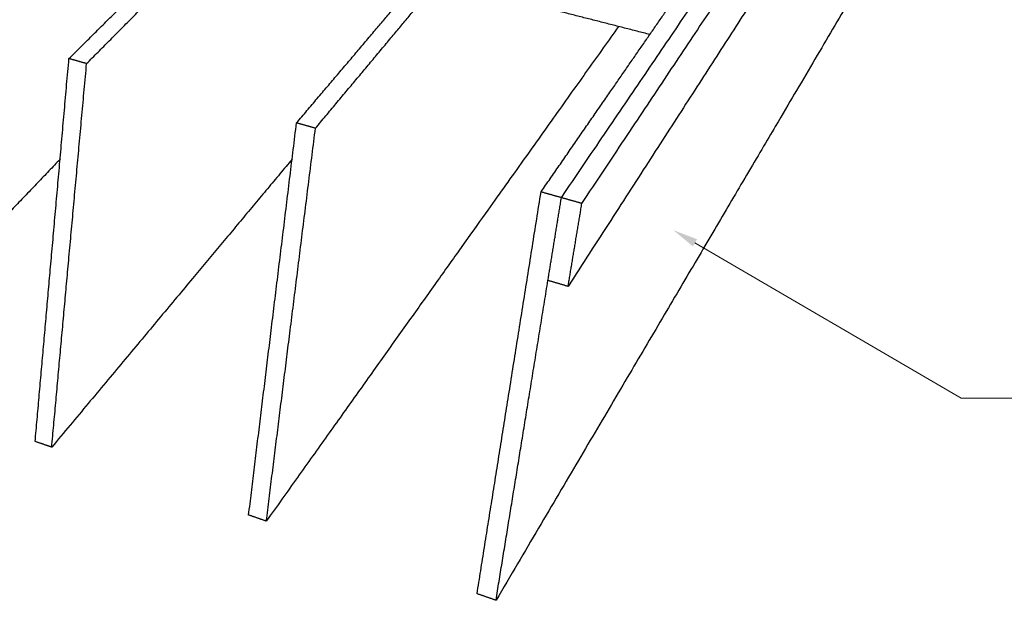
# Model space of a CAD drawing. Header units: millimetres. Extents: x 2538 to 24562, y 4449 to 23795.
# Tile 238 of 256: x 15018 to 15412, y 22227 to 22459. Entities that reach past the tile are written whole.
import ezdxf
from ezdxf import colors
from ezdxf.entities.mleader import LeaderData, LeaderLine
from ezdxf.math import Vec2, Vec3

# ---------------------------------------------------------------- set-up
doc = ezdxf.new("R2010")
doc.units = ezdxf.units.MM
doc.layers.add('HD021_Text', color=2, linetype='Continuous', lineweight=9)
doc.layers.add('Make2D$Visible$Curves', color=7, linetype='Continuous', true_color=0x000000)
doc.styles.add('Arial Narrow', font='ARIALN.TTF')

msp = doc.modelspace()

# ---------------------------------------------------------------- linework, layer by layer
at = {"layer": 'Make2D$Visible$Curves', "color": 7, "lineweight": -3}
for points, weights in [([(15234.58, 22387.78), (15332.53, 22532.06), (15399.62, 22630.89)], [197.926913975, 243.45833059, 288.989747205]), ([(15242.77, 22385.47), (15339.43, 22530.54), (15405.57, 22629.8)], [197.335561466, 242.866978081, 288.398394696]), ([(15400.43, 22604.97), (15333.99, 22502.08), (15237.27, 22352.29)], [290.833868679, 245.302452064, 199.771035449]), ([(15374.55, 22508.49), (15306.26, 22392.69), (15208.41, 22226.77)], [301.426844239, 255.895427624, 210.364011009]), ([(15037.5, 22443.39), (15071.27, 22476.93), (15102.02, 22507.46)], [213.302079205, 223.785819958, 234.269560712]), ([(15044.56, 22441.4), (15078.08, 22475.12), (15108.6, 22505.81)], [212.710726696, 223.19446745, 233.678208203]), ([(15128.58, 22417.69), (15159.09, 22453.62), (15186.78, 22486.23)], [205.910172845, 216.393913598, 226.877654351]), ([(15136.15, 22415.55), (15166.37, 22451.68), (15193.8, 22484.47)], [205.318820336, 215.802561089, 226.286301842]), ([(15269.97, 22453.04), (15230.51, 22463.11), (15192.15, 22472.89)], [220.834200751, 224.026777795, 227.219354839]), ([(15226.43, 22390.08), (15253.11, 22428.66), (15277.25, 22463.56)], [198.518266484, 209.002007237, 219.48574799]), ([(15257.43, 22456.24), (15195.65, 22369.53), (15116.49, 22258.42)], [279.02565694, 248.390787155, 217.75591737]), ([(15023.98, 22290.28), (15030.55, 22364.67), (15037.5, 22443.39)], [225.739176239, 219.520627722, 213.302079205]), ([(15030.61, 22288), (15037.38, 22362.52), (15044.56, 22441.4)], [225.14782373, 218.929275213, 212.710726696]), ([(15044.56, 22441.4), (15041.02, 22442.4), (15037.5, 22443.39)], [212.710726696, 213.006402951, 213.302079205]), ([(15109.41, 22260.86), (15118.71, 22336.98), (15128.58, 22417.69)], [218.347269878, 212.128721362, 205.910172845]), ([(15136.15, 22415.55), (15132.36, 22416.62), (15128.58, 22417.69)], [205.318820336, 205.61449659, 205.910172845]), ([(15116.49, 22258.42), (15126.03, 22334.68), (15136.15, 22415.55)], [217.75591737, 211.537368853, 205.318820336]), ([(15033.95, 22403.13), (14994.35, 22361.8), (14950.18, 22315.7)], [259.429006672, 245.984368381, 232.539730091]), ([(15126.8, 22403.17), (15082.11, 22349.66), (15030.61, 22288)], [259.441205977, 242.294514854, 225.14782373]), ([(15200.82, 22229.38), (15213.24, 22307.29), (15226.43, 22390.08)], [210.955363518, 204.736815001, 198.518266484]), ([(15234.58, 22387.78), (15230.5, 22388.93), (15226.43, 22390.08)], [197.926913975, 198.222590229, 198.518266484]), ([(15229.2, 22354.67), (15231.87, 22371.12), (15234.58, 22387.78)], [200.362387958, 199.144650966, 197.926913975]), ([(15242.77, 22385.47), (15238.67, 22386.62), (15234.58, 22387.78)], [197.335561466, 197.631237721, 197.926913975]), ([(15237.27, 22352.29), (15240, 22368.78), (15242.77, 22385.47)], [199.771035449, 198.553298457, 197.335561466]), ([(15208.41, 22226.77), (15218.55, 22289.16), (15229.2, 22354.68)], [210.364011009, 205.363174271, 200.362337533]), ([(15237.27, 22352.29), (15233.23, 22353.49), (15229.2, 22354.67)], [199.771035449, 200.066711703, 200.362387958]), ([(15030.61, 22288), (15027.29, 22289.14), (15023.98, 22290.28)], [225.14782373, 225.443499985, 225.739176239]), ([(15116.49, 22258.42), (15112.94, 22259.64), (15109.41, 22260.86)], [217.75591737, 218.051593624, 218.347269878]), ([(15208.41, 22226.77), (15204.61, 22228.08), (15200.82, 22229.38)], [210.364011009, 210.659687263, 210.955363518])]:
    msp.add_rational_spline(points, weights, degree=2, dxfattribs=at)

# ---------------------------------------------------------------- leaders
at = {"layer": 'HD021_Text'}
ml = msp.add_multileader_mtext('Standard', dxfattribs=at)
ml.set_content('PLAFÓN STRATUS', color=5, style='Arial Narrow')
ml.set_leader_properties(color=5, linetype='ByLayer', lineweight=15)
ml.build(insert=Vec2(0, 0))
ml.multileader.update_dxf_attribs({"text_left_attachment_type": 6, "text_right_attachment_type": 6, "dogleg_length": 0.1, "arrow_head_size": 10, "scale": 5})
ctx = ml.context
ctx.base_point, ctx.scale, ctx.char_height, ctx.arrow_head_size, ctx.landing_gap_size, ctx.plane_origin = Vec3(15403.83, 22307.62), 5, 10, 10, 15, Vec3(15475.32, 22280.98)
ctx.left_attachment, ctx.right_attachment, ctx.text_align_type = 6, 6, 2
notes = []
notes.append((ctx, [(1, (1, 1, 0), (15394.54, 22307.62), (1, 0), 9.29, [(1, [(15279.38, 22374.79)], 0, [])])]))
ctx.mtext.insert, ctx.mtext.width, ctx.mtext.alignment, ctx.mtext.flow_direction = Vec3(15519.83, 22319.62), 287.8579, 3, 5
for ctx, leaders in notes:
    for number, flags, end, landing, length, lines in leaders:
        leader = LeaderData()
        leader.index, (leader.has_last_leader_line, leader.has_dogleg_vector, leader.attachment_direction) = number, flags
        leader.last_leader_point, leader.dogleg_vector, leader.dogleg_length = Vec3(end), Vec3(landing), length
        for number, points, colour, breaks in lines:
            line = LeaderLine()
            line.index, line.vertices, line.color, line.breaks = number, Vec3.list(points), colors.encode_raw_color(colour), breaks
            leader.lines.append(line)
        ctx.leaders.append(leader)

doc.saveas('drawing.dxf')
